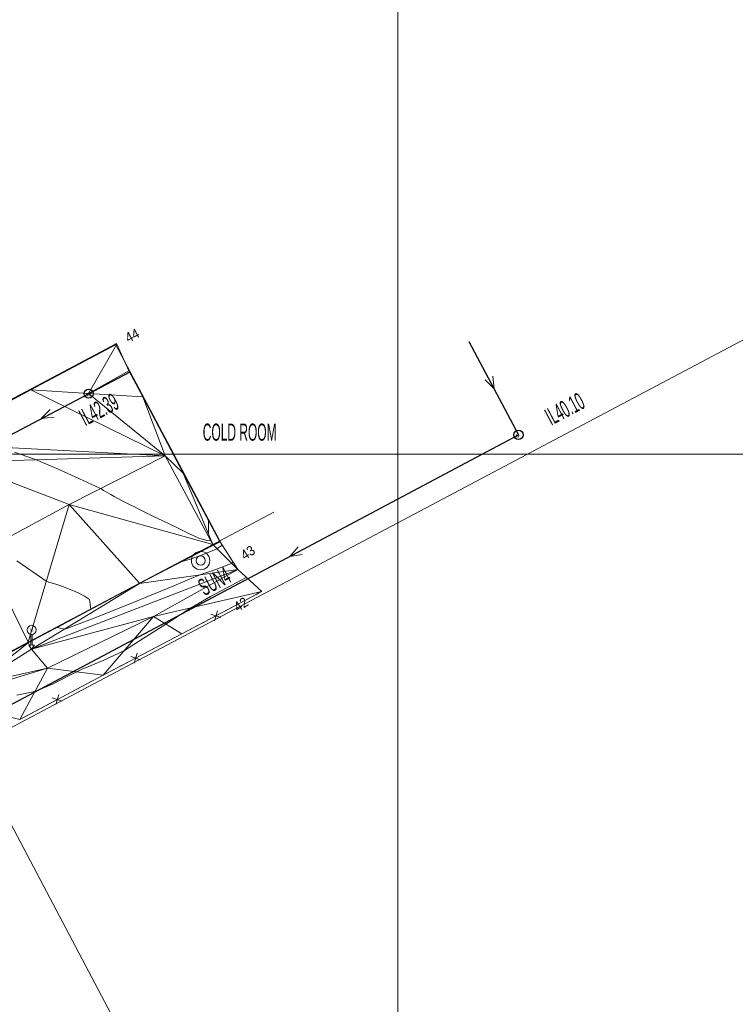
# Model space of a CAD drawing. Extents: x 79270 to 79680, y -3659241 to -3658954.
# Tile 18 of 34: x 79469 to 79528, y -3659145 to -3659064. Entities that reach past the tile are written whole.
import ezdxf
from ezdxf.enums import TextEntityAlignment as Align
from ezdxf.lldxf.tags import DXFTag

# ---------------------------------------------------------------- set-up
doc = ezdxf.new("R2010")
doc.units = 0
for name, color, linetype in [('3dFace', 7, 'Continuous'), ('BK', 7, 'Continuous'), ('CODE', 7, 'Continuous'), ('COLD_ROOM', 7, 'Continuous'), ('ELEVATION', 7, 'Continuous'), ('ERF_LINES', 7, 'Continuous'), ('FENCE', 7, 'Continuous'), ('GCONTOUR', 7, 'Continuous'), ('GRID', 7, 'Continuous'), ('MCONTOUR', 7, 'Continuous'), ('MH', 7, 'Continuous'), ('POLYLINES', 7, 'Continuous'), ('ROADS_SIGN_BOARD', 7, 'Continuous'), ('SP', 7, 'Continuous'), ('TK', 7, 'Continuous'), ('WORKING_POINT_PERM', 7, 'Continuous')]:
    doc.layers.add(name, color=color, linetype=linetype)
doc.styles.add('Arial', font='arial.ttf', dxfattribs={"height": 1})
tags = doc.linetypes.add('DOTTED500', pattern=[1.2, 0.7, -0.5]).pattern_tags.tags
tags[6:7] = [DXFTag(74, 4), DXFTag(75, 0), DXFTag(340, '0'), DXFTag(46, 0.0), DXFTag(50, 0.0), DXFTag(44, 0.0), DXFTag(45, 0.0)]
tags[4:5] = [DXFTag(74, 4), DXFTag(75, 0), DXFTag(340, '0'), DXFTag(46, 0.0), DXFTag(50, 0.0), DXFTag(44, 0.0), DXFTag(45, 0.0)]

msp = doc.modelspace()

# ---------------------------------------------------------------- linework, layer by layer
at = {"layer": '3dFace', "color": 142, "linetype": 'Continuous', "lineweight": 0, "transparency": 33554687}
for points in [[(79461.688, -3659099.079, 43.481), (79469.997, -3659094.747, 43.637), (79476.994, -3659090.95, 44.006), (79461.688, -3659099.079, 43.481)], [(79469.997, -3659094.747, 43.637), (79477.026, -3659090.998, 43.852), (79476.994, -3659090.95, 44.006), (79469.997, -3659094.747, 43.637)], [(79469.997, -3659094.747, 43.637), (79474.717, -3659095.043, 43.692), (79477.026, -3659090.998, 43.852), (79469.997, -3659094.747, 43.637)], [(79477.026, -3659090.998, 43.852), (79474.717, -3659095.043, 43.692), (79478.003, -3659093.175, 43.794), (79477.026, -3659090.998, 43.852)], [(79474.717, -3659095.043, 43.692), (79479.148, -3659095.309, 43.752), (79478.003, -3659093.175, 43.794), (79474.717, -3659095.043, 43.692)], [(79461.711, -3659099.123, 43.342), (79469.997, -3659094.747, 43.637), (79461.688, -3659099.079, 43.481), (79461.711, -3659099.123, 43.342)], [(79461.711, -3659099.123, 43.342), (79480.978, -3659100.117, 43.834), (79469.997, -3659094.747, 43.637), (79461.711, -3659099.123, 43.342)], [(79480.978, -3659100.117, 43.834), (79474.717, -3659095.043, 43.692), (79469.997, -3659094.747, 43.637), (79480.978, -3659100.117, 43.834)], [(79474.717, -3659095.043, 43.692), (79480.978, -3659100.117, 43.834), (79479.148, -3659095.309, 43.752), (79474.717, -3659095.043, 43.692)], [(79479.148, -3659095.309, 43.752), (79480.978, -3659100.117, 43.834), (79482.442, -3659101.556, 43.595), (79479.148, -3659095.309, 43.752)], [(79464.09, -3659100.653, 43.299), (79480.978, -3659100.117, 43.834), (79461.711, -3659099.123, 43.342), (79464.09, -3659100.653, 43.299)], [(79473.12, -3659104.101, 43.337), (79480.978, -3659100.117, 43.834), (79464.09, -3659100.653, 43.299), (79473.12, -3659104.101, 43.337)], [(79484.869, -3659107.373, 43.483), (79480.978, -3659100.117, 43.834), (79473.12, -3659104.101, 43.337), (79484.869, -3659107.373, 43.483)], [(79480.978, -3659100.117, 43.834), (79484.869, -3659107.373, 43.483), (79482.442, -3659101.556, 43.595), (79480.978, -3659100.117, 43.834)], [(79464.09, -3659100.653, 43.299), (79466.088, -3659107.896, 42.952), (79473.12, -3659104.101, 43.337), (79464.09, -3659100.653, 43.299)], [(79482.442, -3659101.556, 43.595), (79484.869, -3659107.373, 43.483), (79485.403, -3659107.109, 43.459), (79482.442, -3659101.556, 43.595)], [(79469.762, -3659115.367, 42.731), (79473.12, -3659104.101, 43.337), (79466.088, -3659107.896, 42.952), (79469.762, -3659115.367, 42.731)], [(79478.871, -3659110.537, 43.209), (79473.12, -3659104.101, 43.337), (79469.762, -3659115.367, 42.731), (79478.871, -3659110.537, 43.209)], [(79478.871, -3659110.537, 43.209), (79484.869, -3659107.373, 43.483), (79473.12, -3659104.101, 43.337), (79478.871, -3659110.537, 43.209)], [(79478.871, -3659110.537, 43.209), (79484.916, -3659107.432, 43.62), (79484.869, -3659107.373, 43.483), (79478.871, -3659110.537, 43.209)], [(79478.883, -3659110.569, 43.337), (79484.916, -3659107.432, 43.62), (79478.871, -3659110.537, 43.209), (79478.883, -3659110.569, 43.337)], [(79478.883, -3659110.569, 43.337), (79486.899, -3659109.414, 42.791), (79484.916, -3659107.432, 43.62), (79478.883, -3659110.569, 43.337)], [(79485.403, -3659107.109, 43.459), (79484.869, -3659107.373, 43.483), (79484.916, -3659107.432, 43.62), (79485.403, -3659107.109, 43.459)], [(79485.403, -3659107.109, 43.459), (79484.916, -3659107.432, 43.62), (79485.47, -3659107.157, 43.597), (79485.403, -3659107.109, 43.459)], [(79484.916, -3659107.432, 43.62), (79486.899, -3659109.414, 42.791), (79485.47, -3659107.157, 43.597), (79484.916, -3659107.432, 43.62)], [(79462.353, -3659119.313, 42.39), (79469.762, -3659115.367, 42.731), (79466.088, -3659107.896, 42.952), (79462.353, -3659119.313, 42.39)], [(79470.057, -3659115.931, 42.851), (79486.899, -3659109.414, 42.791), (79478.883, -3659110.569, 43.337), (79470.057, -3659115.931, 42.851)], [(79480.008, -3659113.265, 42.766), (79486.899, -3659109.414, 42.791), (79470.057, -3659115.931, 42.851), (79480.008, -3659113.265, 42.766)], [(79480.008, -3659113.265, 42.766), (79488.873, -3659111.212, 41.987), (79486.899, -3659109.414, 42.791), (79480.008, -3659113.265, 42.766)], [(79469.774, -3659115.421, 42.882), (79478.871, -3659110.537, 43.209), (79469.762, -3659115.367, 42.731), (79469.774, -3659115.421, 42.882)], [(79469.774, -3659115.421, 42.882), (79478.883, -3659110.569, 43.337), (79478.871, -3659110.537, 43.209), (79469.774, -3659115.421, 42.882)], [(79470.057, -3659115.931, 42.851), (79478.883, -3659110.569, 43.337), (79469.774, -3659115.421, 42.882), (79470.057, -3659115.931, 42.851)], [(79480.008, -3659113.265, 42.766), (79482.324, -3659114.688, 42.156), (79488.873, -3659111.212, 41.987), (79480.008, -3659113.265, 42.766)], [(79471.346, -3659117.475, 42.715), (79480.008, -3659113.265, 42.766), (79470.057, -3659115.931, 42.851), (79471.346, -3659117.475, 42.715)], [(79471.346, -3659117.475, 42.715), (79475.907, -3659118.055, 42.305), (79480.008, -3659113.265, 42.766), (79471.346, -3659117.475, 42.715)], [(79480.008, -3659113.265, 42.766), (79475.907, -3659118.055, 42.305), (79482.324, -3659114.688, 42.156), (79480.008, -3659113.265, 42.766)], [(79462.353, -3659119.313, 42.39), (79469.774, -3659115.421, 42.882), (79469.762, -3659115.367, 42.731), (79462.353, -3659119.313, 42.39)], [(79462.395, -3659119.346, 42.53), (79469.774, -3659115.421, 42.882), (79462.353, -3659119.313, 42.39), (79462.395, -3659119.346, 42.53)], [(79462.395, -3659119.346, 42.53), (79465.493, -3659118.784, 42.56), (79469.774, -3659115.421, 42.882), (79462.395, -3659119.346, 42.53)], [(79465.493, -3659118.784, 42.56), (79470.057, -3659115.931, 42.851), (79469.774, -3659115.421, 42.882), (79465.493, -3659118.784, 42.56)], [(79465.493, -3659118.784, 42.56), (79471.346, -3659117.475, 42.715), (79470.057, -3659115.931, 42.851), (79465.493, -3659118.784, 42.56)], [(79462.726, -3659120.104, 42.517), (79471.346, -3659117.475, 42.715), (79465.493, -3659118.784, 42.56), (79462.726, -3659120.104, 42.517)], [(79462.726, -3659120.104, 42.517), (79469.078, -3659121.668, 42.246), (79471.346, -3659117.475, 42.715), (79462.726, -3659120.104, 42.517)], [(79469.078, -3659121.668, 42.246), (79475.907, -3659118.055, 42.305), (79471.346, -3659117.475, 42.715), (79469.078, -3659121.668, 42.246)]]:
    msp.add_3dface(points, dxfattribs=at)
at = {"layer": 'BK', "color": 9, "linetype": 'DOTTED500', "lineweight": 9, "transparency": 33554687}
for p, q in [((79469.997, -3659094.747, 43.637), (79477.026, -3659090.998, 43.852)), ((79461.711, -3659099.123, 43.342), (79469.997, -3659094.747, 43.637)), ((79484.869, -3659107.373, 43.433), (79478.871, -3659110.537, 43.159)), ((79484.869, -3659107.373, 43.433), (79485.403, -3659107.109, 43.459)), ((79478.871, -3659110.537, 43.159), (79469.762, -3659115.367, 42.681)), ((79469.762, -3659115.367, 42.681), (79462.353, -3659119.313, 42.34))]:
    msp.add_line(p, q, dxfattribs=at)
at = {"layer": 'COLD_ROOM', "color": 36, "linetype": 'Continuous', "lineweight": 9, "transparency": 33554687}
for q in [(79476.938, -3659091.045, 44.234), (79489.858, -3659104.731, 44.094)]:
    msp.add_line((79485.441, -3659107.074, 44.094), q, dxfattribs=at)
at = {"layer": 'ERF_LINES', "color": 9, "linetype": 'Continuous', "lineweight": 9, "transparency": 33554687}
msp.add_line((79571.142, -3659067.918), (79421.237, -3659147.298), dxfattribs=at)
at = {"layer": 'ERF_LINES', "color": 9, "linetype": 'DOTTED500', "lineweight": 9, "transparency": 33554687}
msp.add_line((79465.093, -3659124.075), (79525.571, -3659238.285), dxfattribs=at)
at = {"layer": 'FENCE', "color": 1, "linetype": 'Continuous', "lineweight": 9, "transparency": 33554687}
for p, q in [((79488.873, -3659111.212, 42.017), (79485.781, -3659112.853, 41.937)), ((79485.525, -3659113.329, 42.034), (79484.713, -3659113.08, 41.937)), ((79485.243, -3659112.799, 42.034), (79484.995, -3659113.61, 41.937)), ((79484.457, -3659113.556, 42.131), (79482.324, -3659114.688, 41.937)), ((79482.324, -3659114.688, 42.178), (79479.225, -3659116.314, 42.106)), ((79478.966, -3659116.789, 42.193), (79478.156, -3659116.536, 42.106)), ((79478.687, -3659116.258, 42.193), (79478.434, -3659117.068, 42.106)), ((79477.896, -3659117.011, 42.281), (79475.907, -3659118.055, 42.106)), ((79475.907, -3659118.055, 42.228), (79472.813, -3659119.692, 42.255)), ((79472.556, -3659120.167, 42.223), (79471.745, -3659119.918, 42.255)), ((79472.275, -3659119.637, 42.223), (79472.025, -3659120.448, 42.255)), ((79471.487, -3659120.393, 42.19), (79469.078, -3659121.668, 42.255))]:
    msp.add_line(p, q, dxfattribs=at)
at = {"layer": 'GCONTOUR', "color": 9, "linetype": 'Continuous', "lineweight": 9, "transparency": 33554687}
for p, q in [((79470.278, -3659100.389, 43.5), (79468.657, -3659099.817, 43.5)), ((79470.434, -3659100.452, 43.5), (79470.278, -3659100.389, 43.5)), ((79472.102, -3659101.167, 43.5), (79470.434, -3659100.452, 43.5)), ((79473.902, -3659101.975, 43.5), (79472.102, -3659101.167, 43.5)), ((79475.697, -3659102.795, 43.5), (79473.902, -3659101.975, 43.5)), ((79475.777, -3659102.832, 43.5), (79475.697, -3659102.795, 43.5)), ((79475.826, -3659102.872, 43.5), (79475.777, -3659102.832, 43.5)), ((79475.935, -3659102.948, 43.5), (79475.826, -3659102.872, 43.5)), ((79476.088, -3659103.044, 43.5), (79475.935, -3659102.948, 43.5)), ((79476.286, -3659103.161, 43.5), (79476.088, -3659103.044, 43.5)), ((79476.528, -3659103.298, 43.5), (79476.286, -3659103.161, 43.5)), ((79476.815, -3659103.455, 43.5), (79476.528, -3659103.298, 43.5)), ((79477.145, -3659103.632, 43.5), (79476.815, -3659103.455, 43.5)), ((79477.521, -3659103.828, 43.5), (79477.145, -3659103.632, 43.5)), ((79477.941, -3659104.044, 43.5), (79477.521, -3659103.828, 43.5)), ((79478.406, -3659104.28, 43.5), (79477.941, -3659104.044, 43.5)), ((79478.915, -3659104.534, 43.5), (79478.406, -3659104.28, 43.5)), ((79479.47, -3659104.808, 43.5), (79478.915, -3659104.534, 43.5)), ((79480.069, -3659105.102, 43.5), (79479.47, -3659104.808, 43.5)), ((79480.713, -3659105.414, 43.5), (79480.069, -3659105.102, 43.5)), ((79481.401, -3659105.746, 43.5), (79480.713, -3659105.414, 43.5)), ((79484.511, -3659105.436, 43.5), (79484.501, -3659106.491, 43.5)), ((79482.135, -3659106.096, 43.5), (79481.401, -3659105.746, 43.5)), ((79482.914, -3659106.465, 43.5), (79482.135, -3659106.096, 43.5)), ((79483.732, -3659106.849, 43.5), (79482.914, -3659106.465, 43.5)), ((79484.366, -3659107.056, 43.5), (79483.732, -3659106.849, 43.5)), ((79484.681, -3659107.022, 43.5), (79484.366, -3659107.056, 43.5)), ((79484.501, -3659106.491, 43.5), (79484.681, -3659107.022, 43.5)), ((79484.875, -3659107.38, 43.5), (79483.151, -3659108.339, 43.5)), ((79484.671, -3659107.949, 43.5), (79484.996, -3659107.814, 43.5)), ((79485.279, -3659107.191, 43.5), (79484.875, -3659107.38, 43.5)), ((79484.996, -3659107.814, 43.5), (79485.195, -3659107.723, 43.5)), ((79485.195, -3659107.723, 43.5), (79485.203, -3659107.719, 43.5)), ((79485.203, -3659107.719, 43.5), (79485.642, -3659107.429, 43.5)), ((79485.417, -3659107.126, 43.5), (79485.279, -3659107.191, 43.5)), ((79485.423, -3659107.123, 43.5), (79485.417, -3659107.126, 43.5)), ((79483.151, -3659108.339, 43.5), (79482.357, -3659108.762, 43.5)), ((79482.357, -3659108.762, 43.5), (79482.943, -3659108.609, 43.5)), ((79482.943, -3659108.609, 43.5), (79483.645, -3659108.347, 43.5)), ((79483.645, -3659108.347, 43.5), (79484.221, -3659108.127, 43.5)), ((79484.221, -3659108.127, 43.5), (79484.671, -3659107.949, 43.5)), ((79486.36, -3659110.733, 42.5), (79487.604, -3659110.07, 42.5)), ((79487.604, -3659110.07, 42.5), (79487.614, -3659110.065, 42.5)), ((79484.689, -3659111.632, 42.5), (79486.36, -3659110.733, 42.5)), ((79483.035, -3659112.564, 42.5), (79484.689, -3659111.632, 42.5)), ((79481.018, -3659113.886, 42.5), (79482.98, -3659112.597, 42.5)), ((79482.98, -3659112.597, 42.5), (79483.035, -3659112.564, 42.5)), ((79479.183, -3659115.067, 42.5), (79481.018, -3659113.886, 42.5)), ((79477.641, -3659116.029, 42.5), (79479.183, -3659115.067, 42.5)), ((79475.893, -3659116.844, 42.5), (79477.641, -3659116.029, 42.5)), ((79474.196, -3659117.574, 42.5), (79475.893, -3659116.844, 42.5)), ((79471.767, -3659118.787, 42.5), (79473.174, -3659118.065, 42.5)), ((79473.174, -3659118.065, 42.5), (79473.549, -3659117.868, 42.5)), ((79473.549, -3659117.868, 42.5), (79473.738, -3659117.779, 42.5)), ((79473.738, -3659117.779, 42.5), (79474.196, -3659117.574, 42.5)), ((79470.306, -3659119.397, 42.5), (79471.767, -3659118.787, 42.5)), ((79468.842, -3659119.681, 42.5), (79470.306, -3659119.397, 42.5))]:
    msp.add_line(p, q, dxfattribs=at)
at = {"layer": 'GRID', "color": 142, "linetype": 'Continuous', "lineweight": 9, "transparency": 33554687}
for p, q in [((79500, -3659238.285), (79500, -3658956.285)), ((79272.283, -3659100), (79617.283, -3659100))]:
    msp.add_line(p, q, dxfattribs=at)
at = {"layer": 'MCONTOUR', "color": 9, "linetype": 'Continuous', "lineweight": 9, "transparency": 33554687}
for p, q in [((79476.995, -3659090.952, 44), (79476.88, -3659091.012, 44)), ((79476.88, -3659091.012, 44), (79476.818, -3659091.043, 44)), ((79470.428, -3659109.8, 43), (79468.84, -3659108.699, 43)), ((79486.399, -3659108.914, 43), (79484.807, -3659109.522, 43)), ((79486.528, -3659108.829, 43), (79486.399, -3659108.914, 43)), ((79471.252, -3659110.367, 43), (79470.428, -3659109.8, 43)), ((79483.295, -3659110.071, 43), (79482.774, -3659110.3, 43)), ((79483.831, -3659109.856, 43), (79483.295, -3659110.071, 43)), ((79484.118, -3659109.751, 43), (79483.831, -3659109.856, 43)), ((79484.807, -3659109.522, 43), (79484.118, -3659109.751, 43)), ((79471.323, -3659110.411, 43), (79471.252, -3659110.367, 43)), ((79471.53, -3659110.474, 43), (79471.323, -3659110.411, 43)), ((79472.024, -3659110.627, 43), (79471.53, -3659110.474, 43)), ((79472.513, -3659110.788, 43), (79472.024, -3659110.627, 43)), ((79472.995, -3659110.962, 43), (79472.513, -3659110.788, 43)), ((79473.466, -3659111.152, 43), (79472.995, -3659110.962, 43)), ((79481.678, -3659110.758, 43), (79480.008, -3659111.441, 43)), ((79482.774, -3659110.3, 43), (79481.678, -3659110.758, 43)), ((79473.924, -3659111.362, 43), (79473.466, -3659111.152, 43)), ((79474.368, -3659111.595, 43), (79473.924, -3659111.362, 43)), ((79474.79, -3659111.865, 43), (79474.368, -3659111.595, 43)), ((79474.888, -3659112.649, 43), (79474.79, -3659111.865, 43)), ((79480.008, -3659111.441, 43), (79477.763, -3659112.35, 43)), ((79488.37, -3659111.479, 42), (79488.725, -3659111.246, 42)), ((79488.725, -3659111.246, 42), (79488.841, -3659111.183, 42)), ((79474.805, -3659112.696, 43), (79474.888, -3659112.649, 43)), ((79477.763, -3659112.35, 43), (79474.942, -3659113.483, 43)), ((79474.942, -3659113.483, 43), (79472.925, -3659114.245, 43)), ((79473.055, -3659113.659, 43), (79474.805, -3659112.696, 43)), ((79472.136, -3659114.163, 43), (79472.556, -3659113.93, 43)), ((79472.762, -3659114.287, 43), (79472.136, -3659114.163, 43)), ((79472.556, -3659113.93, 43), (79473.044, -3659113.665, 43)), ((79472.925, -3659114.245, 43), (79472.762, -3659114.287, 43)), ((79473.044, -3659113.665, 43), (79473.055, -3659113.659, 43))]:
    msp.add_line(p, q, dxfattribs=at)
at = {"layer": 'MH', "color": 30, "linetype": 'DOTTED500', "lineweight": 30, "transparency": 33554687}
for p, q in [((79505.798, -3659090.778, 42.34), (79509.851, -3659098.409)), ((79464.09, -3659100.653, 43.299), (79478.109, -3659093.252, 43.692)), ((79451.985, -3659129.168, 42.935), (79509.851, -3659098.409, 42.34))]:
    msp.add_line(p, q, dxfattribs=at)
at = {"layer": 'MH', "color": 30, "linetype": 'Continuous', "lineweight": 9, "transparency": 33554687}
for p, q in [((79507.117, -3659093.911), (79507.856, -3659094.653)), ((79507.754, -3659093.625), (79507.856, -3659094.653)), ((79471.57, -3659096.337), (79470.842, -3659097.089)), ((79471.867, -3659096.968), (79470.842, -3659097.089)), ((79491.856, -3659107.571), (79491.154, -3659108.347)), ((79492.175, -3659108.191), (79491.154, -3659108.347))]:
    msp.add_line(p, q, dxfattribs=at)
at = {"layer": 'MH', "color": 30, "linetype": 'Continuous', "lineweight": 30, "transparency": 33554687}
for centre in [(79474.717, -3659095.043, 44.758), (79509.851, -3659098.409, 44.758)]:
    msp.add_circle(centre, 0.375, dxfattribs=at)
at = {"layer": 'POLYLINES', "color": 151, "linetype": 'Continuous', "lineweight": 9, "transparency": 33554687}
for p, q in [((79476.994, -3659090.95, 44.006), (79461.688, -3659099.079, 43.481)), ((79476.994, -3659090.95, 44.006), (79461.688, -3659099.079, 43.481)), ((79476.994, -3659090.95, 44.006), (79461.688, -3659099.079, 43.481)), ((79477.026, -3659090.998, 43.852), (79476.994, -3659090.95, 44.006)), ((79477.026, -3659090.998, 43.852), (79476.994, -3659090.95, 44.006)), ((79477.026, -3659090.998, 43.852), (79476.994, -3659090.95, 44.006)), ((79478.003, -3659093.175, 43.794), (79477.026, -3659090.998, 43.852)), ((79478.003, -3659093.175, 43.794), (79477.026, -3659090.998, 43.852)), ((79478.003, -3659093.175, 43.794), (79477.026, -3659090.998, 43.852)), ((79479.148, -3659095.309, 43.752), (79478.003, -3659093.175, 43.794)), ((79479.148, -3659095.309, 43.752), (79478.003, -3659093.175, 43.794)), ((79479.148, -3659095.309, 43.752), (79478.003, -3659093.175, 43.794)), ((79482.442, -3659101.556, 43.595), (79479.148, -3659095.309, 43.752)), ((79482.442, -3659101.556, 43.595), (79479.148, -3659095.309, 43.752)), ((79482.442, -3659101.556, 43.595), (79479.148, -3659095.309, 43.752)), ((79485.403, -3659107.109, 43.459), (79482.442, -3659101.556, 43.595)), ((79485.403, -3659107.109, 43.459), (79482.442, -3659101.556, 43.595)), ((79485.403, -3659107.109, 43.459), (79482.442, -3659101.556, 43.595)), ((79485.47, -3659107.157, 43.597), (79485.403, -3659107.109, 43.459)), ((79485.47, -3659107.157, 43.597), (79485.403, -3659107.109, 43.459)), ((79485.47, -3659107.157, 43.597), (79485.403, -3659107.109, 43.459)), ((79486.899, -3659109.414, 42.791), (79485.47, -3659107.157, 43.597)), ((79486.899, -3659109.414, 42.791), (79485.47, -3659107.157, 43.597)), ((79486.899, -3659109.414, 42.791), (79485.47, -3659107.157, 43.597)), ((79488.873, -3659111.212, 41.987), (79486.899, -3659109.414, 42.791)), ((79488.873, -3659111.212, 41.987), (79486.899, -3659109.414, 42.791)), ((79488.873, -3659111.212, 41.987), (79486.899, -3659109.414, 42.791)), ((79482.324, -3659114.688, 42.156), (79488.873, -3659111.212, 41.987)), ((79482.324, -3659114.688, 42.156), (79488.873, -3659111.212, 41.987)), ((79482.324, -3659114.688, 42.156), (79488.873, -3659111.212, 41.987)), ((79475.907, -3659118.055, 42.305), (79482.324, -3659114.688, 42.156)), ((79475.907, -3659118.055, 42.305), (79482.324, -3659114.688, 42.156)), ((79475.907, -3659118.055, 42.305), (79482.324, -3659114.688, 42.156)), ((79469.078, -3659121.668, 42.246), (79475.907, -3659118.055, 42.305)), ((79469.078, -3659121.668, 42.246), (79475.907, -3659118.055, 42.305)), ((79469.078, -3659121.668, 42.246), (79475.907, -3659118.055, 42.305))]:
    msp.add_line(p, q, dxfattribs=at)
at = {"layer": 'POLYLINES', "color": 18, "linetype": 'Continuous', "lineweight": 9, "transparency": 33554687}
for p, q in [((79476.994, -3659090.95, 44.006), (79461.688, -3659099.079, 43.481)), ((79477.026, -3659090.998, 43.852), (79476.994, -3659090.95, 44.006)), ((79478.003, -3659093.175, 43.794), (79477.026, -3659090.998, 43.852)), ((79479.148, -3659095.309, 43.752), (79478.003, -3659093.175, 43.794)), ((79482.442, -3659101.556, 43.595), (79479.148, -3659095.309, 43.752)), ((79485.403, -3659107.109, 43.459), (79482.442, -3659101.556, 43.595)), ((79485.47, -3659107.157, 43.597), (79485.403, -3659107.109, 43.459)), ((79486.899, -3659109.414, 42.791), (79485.47, -3659107.157, 43.597)), ((79488.873, -3659111.212, 41.987), (79486.899, -3659109.414, 42.791)), ((79482.324, -3659114.688, 42.156), (79488.873, -3659111.212, 41.987)), ((79475.907, -3659118.055, 42.305), (79482.324, -3659114.688, 42.156)), ((79469.078, -3659121.668, 42.246), (79475.907, -3659118.055, 42.305))]:
    msp.add_line(p, q, dxfattribs=at)
at = {"layer": 'SP', "color": 18, "linetype": 'Continuous', "lineweight": 9, "transparency": 33554687}
for p, q in [((79469.992, -3659115.609), (79469.992, -3659114.726)), ((79470.107, -3659115.609), (79470.107, -3659114.726)), ((79469.992, -3659115.609), (79469.816, -3659115.609)), ((79469.816, -3659115.609), (79470.052, -3659115.924)), ((79470.283, -3659115.609), (79470.052, -3659115.924)), ((79470.107, -3659115.609), (79470.283, -3659115.609))]:
    msp.add_line(p, q, dxfattribs=at)
msp.add_circle((79470.051, -3659114.355, 42.785), 0.375, dxfattribs=at)
at = {"layer": 'TK', "color": 55, "linetype": 'Continuous', "lineweight": 9, "transparency": 33554687}
for p, q in [((79461.688, -3659099.079, 43.481), (79476.994, -3659090.95, 44.006)), ((79478.883, -3659110.569, 43.287), (79484.916, -3659107.432, 43.57)), ((79484.916, -3659107.432, 43.597), (79485.47, -3659107.157, 43.597)), ((79469.774, -3659115.421, 42.832), (79478.883, -3659110.569, 43.287)), ((79462.395, -3659119.346, 42.48), (79469.774, -3659115.421, 42.832))]:
    msp.add_line(p, q, dxfattribs=at)
at = {"layer": 'WORKING_POINT_PERM', "color": 1, "linetype": 'Continuous', "lineweight": 9, "transparency": 33554687}
for radius in [0.75, 0.375]:
    msp.add_circle((79483.867, -3659108.686, 42.577), radius, dxfattribs=at)

# ---------------------------------------------------------------- texts
at = {"layer": 'CODE', "color": 8, "transparency": 33554687, "style": 'Arial', "width": 0.5}
for p in [(79474.702, -3659095.126, 43.693), (79509.836, -3659098.492, 44.5)]:
    msp.add_text('MH', height=0.3, dxfattribs=at).set_placement(p, align=Align.MIDDLE_CENTER)
msp.add_text('COLD ROOM', height=1.4, dxfattribs=at).set_placement((79487.062, -3659099.312, 44.5), align=Align.BOTTOM_CENTER)
msp.add_text('SUN4', height=1.4, rotation=27.81206, dxfattribs=at).set_placement((79485.524, -3659111.369, 42.454), align=Align.BOTTOM_CENTER)
at = {"layer": 'ELEVATION', "color": 8, "transparency": 33554687, "style": 'Arial', "width": 0.5}
for s, rotation, p in [('IL40.10', 27.90288, (79514.162, -3659097.281, 44.5)), ('IL42.39', 27.97272, (79476.076, -3659097.33, 43.74))]:
    msp.add_text(s, height=1.4, rotation=rotation, dxfattribs=at).set_placement(p, align=Align.BOTTOM_CENTER)
at = {"layer": 'MCONTOUR', "color": 9, "transparency": 33554687, "style": 'Arial', "width": 0.9}
for s, rotation, p in [('44', 27.49787, (79478.273, -3659090.287, 44.5)), ('43', 33.47759, (79487.73, -3659108.034, 44.5)), ('42', 33.23106, (79487.166, -3659112.268, 44.5))]:
    msp.add_text(s, height=0.8, rotation=rotation, dxfattribs=at).set_placement(p, align=Align.MIDDLE_CENTER)
at = {"layer": 'ROADS_SIGN_BOARD', "color": 8, "transparency": 33554687, "style": 'Arial', "width": 0.5}
msp.add_text('SB', height=0.25, dxfattribs=at).set_placement((79470.055, -3659114.562, 42.776), align=Align.BOTTOM_CENTER)

doc.saveas('drawing.dxf')
